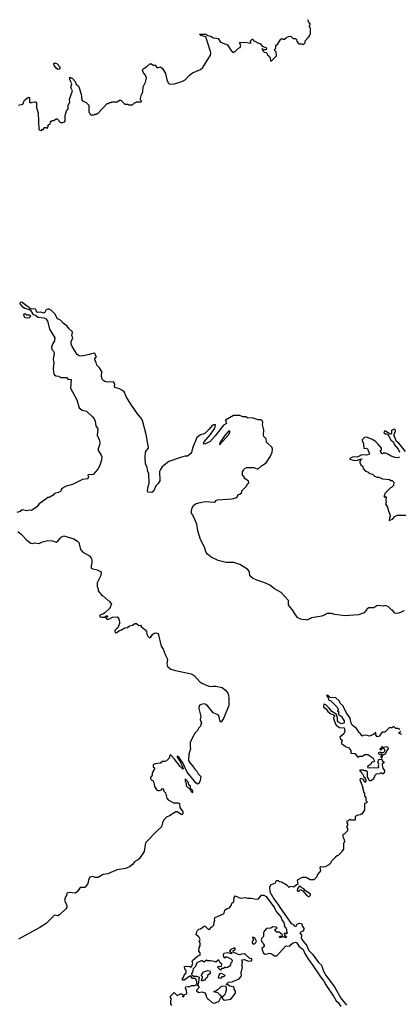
# Model space of a CAD drawing. Extents: x 1985742 to 2252716, y 78271 to 266492.
# Tile 170 of 250: x 2072092 to 2077012, y 247798 to 260544. Entities that reach past the tile are written whole.
import ezdxf

# ---------------------------------------------------------------- set-up
doc = ezdxf.new("R2010")
doc.units = 0

msp = doc.modelspace()

# ---------------------------------------------------------------- linework, layer by layer
at = {"layer": '0CON10XD'}
for points in [[(2072766, 259714), (2072741, 259765), (2072740, 259800), (2072775, 259784), (2072812, 259745), (2072825, 259710), (2072853, 259683), (2072865, 259660), (2072888, 259578), (2072896, 259505), (2072905, 259494), (2072955, 259472), (2072990, 259435), (2072990, 259345), (2073000, 259335), (2073000, 259325), (2073015, 259310), (2073055, 259310), (2073065, 259320), (2073085, 259320), (2073095, 259330), (2073105, 259330), (2073225, 259460), (2073245, 259460), (2073255, 259470), (2073275, 259470), (2073285, 259480), (2073355, 259480), (2073385, 259500), (2073405, 259500), (2073455, 259450), (2073495, 259450), (2073505, 259440), (2073555, 259440), (2073582, 259468), (2073595, 259470), (2073605, 259480), (2073668, 259482), (2073670, 259495), (2073660, 259505), (2073660, 259525), (2073672, 259575), (2073688, 259605), (2073692, 259675), (2073722, 259735), (2073737, 259785), (2073722, 259825), (2073698, 259855), (2073682, 259885), (2073694, 259906), (2073736, 259934), (2073778, 259972), (2073802, 259972), (2073825, 259950), (2073845, 259960), (2073875, 259922), (2073915, 259932), (2073943, 259913), (2073980, 259845), (2073998, 259765), (2074017, 259727), (2074035, 259710), (2074097, 259713), (2074195, 259743), (2074236, 259764), (2074287, 259823), (2074330, 259855), (2074435, 259900), (2074466, 259924), (2074564, 260086), (2074570, 260115), (2074567, 260133), (2074505, 260320), (2074440, 260340), (2074422, 260358), (2074505, 260358), (2074531, 260341), (2074578, 260325), (2074598, 260308), (2074645, 260306), (2074665, 260298), (2074695, 260252), (2074785, 260218), (2074827, 260147), (2074850, 260125), (2074865, 260120), (2074875, 260130), (2074885, 260130), (2074930, 260175), (2074948, 260185), (2074958, 260215), (2074942, 260245), (2074945, 260250), (2075012, 260252), (2075085, 260238), (2075092, 260245), (2075080, 260265), (2075105, 260292), (2075115, 260290), (2075120, 260275), (2075129, 260269), (2075188, 260238), (2075215, 260232), (2075235, 260200), (2075289, 260179), (2075288, 260152), (2075262, 260152), (2075252, 260152), (2075235, 260170), (2075230, 260165), (2075240, 260160), (2075240, 260145), (2075262, 260122), (2075285, 260120), (2075298, 260108), (2075300, 260095), (2075328, 260065), (2075338, 260045), (2075343, 260013), (2075355, 260010), (2075420, 260075), (2075417, 260127), (2075390, 260155), (2075410, 260175), (2075412, 260208), (2075439, 260231), (2075475, 260290), (2075495, 260298), (2075505, 260290), (2075525, 260290), (2075553, 260317), (2075575, 260328), (2075605, 260330), (2075635, 260300), (2075668, 260298), (2075680, 260285), (2075682, 260262), (2075712, 260232), (2075755, 260230), (2075765, 260220), (2075790, 260245), (2075792, 260268), (2075820, 260295), (2075822, 260308), (2075848, 260332), (2075850, 260345), (2075860, 260355), (2075860, 260435), (2075850, 260445), (2075850, 260465), (2075860, 260485), (2075837, 260517), (2075832, 260535), (2075834, 260544)], [(2072585, 259900), (2072561, 259921), (2072538, 259955), (2072535, 259978), (2072547, 259983), (2072580, 259970), (2072611, 259935), (2072613, 259917), (2072605, 259903), (2072585, 259900)], [(2072075, 259438), (2072135, 259450), (2072155, 259500), (2072205, 259540), (2072220, 259535), (2072220, 259475), (2072225, 259470), (2072245, 259470), (2072285, 259482), (2072295, 259480), (2072308, 259465), (2072312, 259405), (2072330, 259335), (2072340, 259125), (2072352, 259112), (2072375, 259110), (2072385, 259120), (2072398, 259122), (2072415, 259150), (2072435, 259150), (2072445, 259140), (2072458, 259142), (2072460, 259175), (2072472, 259188), (2072488, 259192), (2072490, 259215), (2072502, 259228), (2072515, 259240), (2072535, 259240), (2072565, 259260), (2072578, 259258), (2072623, 259213), (2072653, 259213), (2072675, 259220), (2072682, 259235), (2072681, 259305), (2072701, 259365), (2072722, 259388), (2072722, 259438), (2072741, 259475), (2072739, 259515), (2072776, 259624), (2072757, 259667), (2072766, 259714)], [(2077077, 252893), (2077005, 252862), (2076975, 252858), (2076955, 252860), (2076925, 252900), (2076915, 252900), (2076870, 252945), (2076835, 252962), (2076805, 252952), (2076745, 252962), (2076720, 252955), (2076682, 252928), (2076615, 252932), (2076595, 252918), (2076555, 252867), (2076485, 252839), (2076306, 252826), (2076175, 252843), (2076135, 252856), (2076077, 252857), (2076040, 252835), (2076006, 252824), (2075875, 252802), (2075815, 252772), (2075795, 252778), (2075775, 252773), (2075735, 252782), (2075695, 252802), (2075665, 252838), (2075626, 252906), (2075597, 252937), (2075578, 252968), (2075574, 253024), (2075479, 253129), (2075395, 253178), (2075335, 253222), (2075270, 253255), (2075218, 253272), (2075165, 253287), (2075108, 253315), (2075077, 253345), (2075069, 253395), (2075048, 253425), (2074945, 253492), (2074866, 253516), (2074767, 253517), (2074664, 253544), (2074574, 253584), (2074525, 253623), (2074510, 253645), (2074486, 253715), (2074436, 253815), (2074399, 253925), (2074386, 254015), (2074350, 254105), (2074314, 254165), (2074329, 254225), (2074346, 254254), (2074372, 254275), (2074415, 254289), (2074498, 254308), (2074615, 254298), (2074630, 254305), (2074635, 254320), (2074654, 254326), (2074845, 254342), (2074895, 254353), (2074920, 254375), (2074920, 254385), (2074930, 254395), (2074945, 254400), (2074970, 254425), (2074970, 254445), (2075030, 254505), (2075044, 254536), (2075062, 254548), (2075059, 254569), (2075010, 254605), (2075000, 254615), (2075000, 254625), (2074980, 254645), (2074978, 254692), (2074990, 254705), (2074992, 254718), (2075015, 254740), (2075035, 254748), (2075125, 254747), (2075168, 254728), (2075185, 254728), (2075225, 254767), (2075288, 254805), (2075342, 254895), (2075364, 254946), (2075369, 254985), (2075363, 255005), (2075290, 255075), (2075287, 255117), (2075258, 255148), (2075253, 255165), (2075258, 255235), (2075237, 255305), (2075242, 255335), (2075237, 255347), (2075222, 255362), (2075185, 255362), (2075116, 255386), (2075045, 255390), (2075022, 255402), (2074985, 255402), (2074945, 255418), (2074865, 255418), (2074761, 255359), (2074758, 255355), (2074770, 255335), (2074772, 255318), (2074734, 255296), (2074625, 255156), (2074555, 255078), (2074495, 255052), (2074485, 255049), (2074474, 255055), (2074483, 255077), (2074565, 255174), (2074622, 255255), (2074628, 255298), (2074605, 255300), (2074585, 255290), (2074549, 255241), (2074495, 255192), (2074472, 255178), (2074435, 255170), (2074390, 255135), (2074331, 254995), (2074320, 254940), (2074312, 254928), (2074265, 254893), (2074235, 254892), (2074175, 254877), (2074026, 254824), (2073937, 254755), (2073915, 254722), (2073906, 254695), (2073908, 254575), (2073889, 254541), (2073855, 254508), (2073829, 254445), (2073805, 254423), (2073757, 254427), (2073747, 254437), (2073751, 254485), (2073771, 254545), (2073766, 254665), (2073754, 254695), (2073746, 254745), (2073723, 254795), (2073717, 254875), (2073722, 254945), (2073734, 254966), (2073762, 254995), (2073762, 255005), (2073731, 255175), (2073682, 255355), (2073665, 255387), (2073620, 255440), (2073532, 255565), (2073477, 255655), (2073445, 255724), (2073415, 255749), (2073385, 255764), (2073325, 255782), (2073321, 255805), (2073326, 255826), (2073310, 255855), (2073225, 255852), (2073195, 255858), (2073171, 255875), (2073159, 255895), (2073152, 255925), (2073158, 255988), (2073126, 256035), (2073092, 256072), (2073084, 256105), (2073066, 256135), (2073066, 256155), (2073086, 256185), (2073075, 256200), (2073071, 256221), (2073055, 256228), (2072999, 256211), (2072895, 256188), (2072863, 256193), (2072838, 256208), (2072772, 256312), (2072760, 256345), (2072759, 256375), (2072780, 256425), (2072767, 256457), (2072777, 256495), (2072773, 256505), (2072730, 256545), (2072708, 256578), (2072657, 256617), (2072620, 256655), (2072581, 256671), (2072548, 256735), (2072505, 256778), (2072475, 256798), (2072455, 256798), (2072435, 256787), (2072418, 256752), (2072406, 256744), (2072365, 256756), (2072322, 256752), (2072312, 256762), (2072306, 256786), (2072298, 256795), (2072232, 256802), (2072218, 256818), (2072192, 256832), (2072125, 256884), (2072105, 256888), (2072094, 256875), (2072096, 256865), (2072125, 256831), (2072160, 256810), (2072226, 256786), (2072266, 256726), (2072295, 256720), (2072331, 256691), (2072406, 256686), (2072428, 256675), (2072453, 256645), (2072479, 256539), (2072547, 256425), (2072542, 256385), (2072516, 256344), (2072503, 256305), (2072510, 256275), (2072531, 256251), (2072540, 256225), (2072524, 256145), (2072534, 256105), (2072527, 256025), (2072536, 255955), (2072560, 255935), (2072597, 255927), (2072625, 255912), (2072705, 255910), (2072715, 255890), (2072758, 255885), (2072752, 255775), (2072834, 255624), (2072865, 255520), (2072900, 255490), (2072956, 255475), (2073034, 255404), (2073056, 255376), (2073069, 255345), (2073081, 255285), (2073107, 255245), (2073097, 255165), (2073127, 255095), (2073133, 255055), (2073106, 254975), (2073150, 254905), (2073156, 254885), (2073151, 254841)], [(2072195, 256678), (2072165, 256682), (2072148, 256715), (2072150, 256735), (2072165, 256742), (2072185, 256722), (2072215, 256722), (2072230, 256715), (2072238, 256705), (2072215, 256683), (2072195, 256678)], [(2074685, 255044), (2074802, 255175), (2074817, 255205), (2074815, 255222), (2074795, 255214), (2074736, 255145), (2074684, 255065), (2074680, 255045), (2074685, 255044)], [(2077094, 254954), (2077005, 255062), (2076974, 255084), (2076946, 255155), (2076946, 255174), (2076962, 255215), (2076957, 255237), (2076945, 255242), (2076915, 255230), (2076910, 255215), (2076912, 255185), (2076905, 255178), (2076895, 255178), (2076835, 255218), (2076820, 255215), (2076810, 255195), (2076823, 255183), (2076845, 255183), (2076862, 255175), (2076903, 255103), (2076936, 255076), (2076946, 255045), (2076999, 254985), (2077016, 254946)], [(2077015, 254880), (2076995, 254872), (2076957, 254877), (2076905, 254892), (2076865, 254920), (2076832, 254932), (2076808, 254932), (2076795, 254922), (2076785, 254928), (2076770, 254955), (2076770, 254965), (2076780, 254975), (2076780, 254995), (2076739, 255049), (2076709, 255079), (2076665, 255110), (2076585, 255138), (2076560, 255135), (2076530, 255105), (2076530, 255095), (2076548, 255055), (2076552, 254992), (2076585, 254997), (2076600, 254990), (2076624, 254925), (2076616, 254914), (2076585, 254907), (2076520, 254909), (2076483, 254887), (2076465, 254879), (2076435, 254886), (2076405, 254879), (2076373, 254865), (2076372, 254855), (2076425, 254838), (2076475, 254840), (2076485, 254848), (2076510, 254850), (2076513, 254857), (2076530, 254855), (2076510, 254850), (2076510, 254835), (2076500, 254825), (2076500, 254805), (2076510, 254795), (2076512, 254782), (2076538, 254758), (2076542, 254732), (2076575, 254700), (2076605, 254690), (2076628, 254668), (2076665, 254660), (2076690, 254635), (2076725, 254620), (2076745, 254620), (2076795, 254600), (2076885, 254590), (2076895, 254580), (2076918, 254578), (2076940, 254555), (2076938, 254512), (2076915, 254490), (2076900, 254485), (2076825, 254410), (2076820, 254385), (2076810, 254375), (2076825, 254360), (2076835, 254370), (2076840, 254365), (2076836, 254325), (2076843, 254297), (2076832, 254275), (2076858, 254235), (2076872, 254175), (2076890, 254145), (2076892, 254115), (2076884, 254096), (2076880, 254060), (2076923, 254077), (2076955, 254112), (2076985, 254130), (2077095, 254130)], [(2073151, 254841), (2073127, 254763), (2073103, 254727), (2073046, 254654), (2073025, 254650), (2072986, 254654), (2072975, 254647), (2072982, 254625), (2072975, 254600), (2072905, 254590), (2072775, 254527), (2072695, 254503), (2072640, 254475), (2072628, 254462), (2072625, 254442), (2072595, 254422), (2072545, 254410), (2072525, 254390), (2072475, 254360), (2072455, 254360), (2072430, 254335), (2072345, 254278), (2072315, 254238), (2072245, 254190), (2072215, 254193), (2072185, 254187), (2072125, 254197), (2072098, 254175), (2072055, 254164)], [(2072068, 253918), (2072111, 253885), (2072184, 253804), (2072235, 253769), (2072255, 253763), (2072285, 253770), (2072343, 253763), (2072390, 253785), (2072455, 253803), (2072516, 253796), (2072565, 253780), (2072586, 253794), (2072630, 253845), (2072665, 253860), (2072795, 253823), (2072843, 253793), (2072858, 253775), (2072880, 253685), (2072911, 253651), (2072995, 253602), (2073020, 253575), (2073028, 253555), (2073027, 253517), (2073018, 253475), (2073020, 253445), (2073040, 253435), (2073095, 253423), (2073148, 253395), (2073145, 253350), (2073098, 253255), (2073098, 253205), (2073108, 253175), (2073108, 253148), (2073155, 253090), (2073165, 253090), (2073240, 253025), (2073260, 253015), (2073260, 253005), (2073280, 252985), (2073260, 252925), (2073195, 252867), (2073178, 252852), (2073140, 252840), (2073133, 252835), (2073130, 252815), (2073155, 252808), (2073192, 252808), (2073212, 252828), (2073225, 252828), (2073232, 252825), (2073232, 252815), (2073210, 252795), (2073230, 252785), (2073248, 252785), (2073295, 252809), (2073355, 252812), (2073378, 252788), (2073386, 252746), (2073384, 252725), (2073365, 252672), (2073345, 252660), (2073326, 252635), (2073328, 252608), (2073350, 252610), (2073375, 252632), (2073405, 252640), (2073455, 252672), (2073490, 252675), (2073515, 252697), (2073555, 252707), (2073584, 252726), (2073605, 252728), (2073635, 252702), (2073660, 252705), (2073672, 252685), (2073715, 252650), (2073735, 252622), (2073741, 252591), (2073755, 252562), (2073770, 252545), (2073788, 252545), (2073813, 252585), (2073835, 252603), (2073855, 252606), (2073885, 252597), (2073924, 252435), (2073953, 252395), (2073976, 252325), (2074010, 252265), (2074000, 252205), (2074009, 252169), (2074050, 252135), (2074111, 252119), (2074316, 252076), (2074352, 252055), (2074425, 251973), (2074454, 251954), (2074520, 251925), (2074565, 251910), (2074595, 251918), (2074634, 251916), (2074715, 251898), (2074765, 251861), (2074789, 251825), (2074798, 251798), (2074804, 251755), (2074801, 251665), (2074736, 251505), (2074705, 251452), (2074695, 251457), (2074685, 251473), (2074677, 251525), (2074666, 251545), (2074601, 251571), (2074532, 251655), (2074505, 251680), (2074485, 251688), (2074445, 251680), (2074420, 251665), (2074412, 251625), (2074438, 251525), (2074432, 251485), (2074450, 251435), (2074440, 251425), (2074435, 251400), (2074412, 251378), (2074398, 251342), (2074365, 251310), (2074327, 251243), (2074300, 251185), (2074300, 251135), (2074307, 251105), (2074284, 251036), (2074281, 250955), (2074293, 250933), (2074334, 250885), (2074360, 250840), (2074386, 250816), (2074405, 250780), (2074440, 250745), (2074433, 250695), (2074413, 250657), (2074395, 250649), (2074375, 250666), (2074264, 250804), (2074208, 250925), (2074188, 250945), (2074155, 251000), (2074135, 251008), (2074134, 250995), (2074167, 250947), (2074198, 250885), (2074210, 250845), (2074205, 250842), (2074170, 250875), (2074100, 250970), (2074045, 251027), (2074038, 251022), (2074030, 250985), (2073995, 250948), (2073975, 250940), (2073945, 250940), (2073915, 250920), (2073848, 250912), (2073824, 250896), (2073823, 250873), (2073838, 250858), (2073840, 250845), (2073810, 250795), (2073810, 250765), (2073788, 250735), (2073788, 250718), (2073805, 250700), (2073818, 250695), (2073829, 250669), (2073838, 250618), (2073871, 250571), (2073884, 250564), (2073906, 250564), (2073930, 250575), (2073935, 250587), (2073945, 250590), (2073952, 250585), (2073962, 250555), (2073983, 250535), (2073999, 250465), (2074015, 250443), (2074085, 250404), (2074144, 250406), (2074162, 250395), (2074168, 250345), (2074207, 250287), (2074207, 250263), (2074195, 250252), (2074135, 250290), (2074115, 250290), (2074035, 250237), (2073995, 250218), (2073962, 250185), (2073944, 250146), (2073932, 250095), (2073871, 250039), (2073724, 249886), (2073705, 249775), (2073644, 249685), (2073620, 249665), (2073585, 249648), (2073555, 249608), (2073517, 249575), (2073463, 249557), (2073355, 249539), (2073303, 249515), (2073235, 249486), (2073175, 249476), (2073109, 249441), (2073075, 249438), (2073035, 249451), (2073002, 249445), (2072984, 249406), (2072977, 249363), (2072960, 249335), (2072935, 249310), (2072875, 249310), (2072843, 249257), (2072815, 249238), (2072735, 249243), (2072704, 249236), (2072698, 249205), (2072685, 249190), (2072673, 249145), (2072702, 249075), (2072702, 249055), (2072690, 249035), (2072608, 248955), (2072585, 248944), (2072545, 248950), (2072436, 248844), (2072355, 248791), (2072075, 248639)], [(2077018, 251358), (2077005, 251360), (2076995, 251370), (2076965, 251370), (2076945, 251390), (2076935, 251390), (2076915, 251378), (2076880, 251375), (2076825, 251320), (2076795, 251322), (2076785, 251317), (2076757, 251273), (2076746, 251264), (2076725, 251260), (2076707, 251285), (2076707, 251317), (2076679, 251291), (2076625, 251268), (2076575, 251280), (2076544, 251276), (2076535, 251270), (2076525, 251278), (2076509, 251299), (2076488, 251315), (2076488, 251325), (2076459, 251369), (2076402, 251412), (2076390, 251435), (2076375, 251502), (2076325, 251577), (2076286, 251655), (2076247, 251697), (2076235, 251720), (2076190, 251765), (2076115, 251770), (2076085, 251800), (2076070, 251795), (2076090, 251765), (2076095, 251740), (2076126, 251726), (2076208, 251645), (2076220, 251615), (2076220, 251605), (2076210, 251595), (2076230, 251585), (2076218, 251555), (2076258, 251528), (2076296, 251465), (2076299, 251451), (2076293, 251437), (2076265, 251430), (2076225, 251450), (2076210, 251465), (2076209, 251505), (2076200, 251545), (2076192, 251555), (2076139, 251589), (2076105, 251632), (2076058, 251675), (2076035, 251682), (2076028, 251655), (2076030, 251645), (2076064, 251624), (2076085, 251590), (2076125, 251557), (2076157, 251547), (2076172, 251535), (2076172, 251525), (2076158, 251512), (2076158, 251498), (2076186, 251425), (2076200, 251405), (2076235, 251382), (2076298, 251378), (2076308, 251335), (2076292, 251298), (2076240, 251255), (2076245, 251240), (2076272, 251215), (2076262, 251185), (2076265, 251170), (2076288, 251158), (2076315, 251133), (2076356, 251116), (2076382, 251085), (2076385, 251050), (2076435, 251044), (2076475, 250997), (2076495, 251010), (2076535, 251008), (2076565, 251030), (2076605, 251031), (2076668, 250988), (2076692, 250945), (2076684, 250936), (2076655, 250930), (2076638, 250902), (2076600, 250875), (2076605, 250860), (2076748, 250862), (2076743, 250893), (2076748, 250908), (2076732, 250935), (2076741, 250955), (2076753, 250965), (2076775, 250972), (2076785, 250970), (2076796, 250946), (2076810, 250935), (2076810, 250925), (2076790, 250910), (2076788, 250895), (2076800, 250855), (2076820, 250825), (2076820, 250805), (2076805, 250780), (2076795, 250780), (2076785, 250790), (2076765, 250790), (2076755, 250780), (2076712, 250778), (2076690, 250755), (2076690, 250745), (2076680, 250735), (2076678, 250712), (2076645, 250690), (2076625, 250690), (2076608, 250728), (2076600, 250735), (2076598, 250808), (2076585, 250820), (2076555, 250820), (2076545, 250830), (2076502, 250828), (2076502, 250822), (2076518, 250808), (2076522, 250792), (2076538, 250778), (2076552, 250742), (2076568, 250728), (2076570, 250715), (2076580, 250705), (2076580, 250685), (2076565, 250670), (2076548, 250708), (2076505, 250720), (2076500, 250705), (2076527, 250637), (2076530, 250615), (2076540, 250605), (2076540, 250575), (2076550, 250565), (2076550, 250545), (2076560, 250535), (2076560, 250495), (2076580, 250475), (2076580, 250435), (2076590, 250425), (2076590, 250405), (2076560, 250395), (2076560, 250315), (2076525, 250260), (2076515, 250260), (2076505, 250250), (2076473, 250247), (2076442, 250228), (2076440, 250185), (2076435, 250180), (2076385, 250180), (2076375, 250190), (2076365, 250190), (2076348, 250172), (2076332, 250168), (2076330, 250145), (2076340, 250135), (2076340, 250115), (2076330, 250105), (2076330, 250085), (2076340, 250075), (2076340, 250045), (2076298, 250002), (2076280, 249995), (2076282, 249965), (2076297, 249933), (2076300, 249895), (2076290, 249885), (2076290, 249805), (2076270, 249785), (2076270, 249775), (2076220, 249725), (2076205, 249720), (2076187, 249703), (2076130, 249645), (2076125, 249630), (2076100, 249605), (2076052, 249578), (2076025, 249572), (2075995, 249578), (2075982, 249568), (2075990, 249525), (2075953, 249477), (2075940, 249445), (2075905, 249410), (2075855, 249410), (2075805, 249440), (2075755, 249440), (2075690, 249405), (2075698, 249352), (2075680, 249345), (2075647, 249313), (2075615, 249322), (2075595, 249320), (2075585, 249310), (2075560, 249335), (2075485, 249380), (2075460, 249385), (2075445, 249398), (2075425, 249398), (2075412, 249388), (2075399, 249361), (2075345, 249342), (2075328, 249315), (2075335, 249252), (2075385, 249164), (2075439, 249095), (2075466, 249045), (2075610, 248845), (2075647, 248827), (2075650, 248815), (2075665, 248808), (2075675, 248810), (2075687, 248833), (2075705, 248843), (2075725, 248848), (2075745, 248843), (2075756, 248806), (2075776, 248785), (2075775, 248768), (2075762, 248745), (2075728, 248725), (2075728, 248715), (2075743, 248693), (2075741, 248655), (2075761, 248621), (2075808, 248565), (2075841, 248495), (2075887, 248447), (2075965, 248338), (2076002, 248305), (2076028, 248225), (2076062, 248165), (2076170, 248025), (2076256, 247876), (2076327, 247787)], [(2077045, 251290), (2077010, 251305), (2077010, 251315), (2077030, 251335)], [(2076785, 250990), (2076800, 251025), (2076835, 251042), (2076850, 251080), (2076873, 251105), (2076873, 251115), (2076864, 251124), (2076845, 251129), (2076805, 251120), (2076795, 251130), (2076785, 251130), (2076778, 251112), (2076762, 251105), (2076760, 251095), (2076775, 251090), (2076792, 251108), (2076812, 251112), (2076824, 251085), (2076816, 251064), (2076805, 251052), (2076782, 251052), (2076765, 251062), (2076743, 251055), (2076740, 251045), (2076745, 251038), (2076757, 251033), (2076775, 251040), (2076780, 251035), (2076773, 250997), (2076785, 250990)], [(2074335, 250540), (2074335, 250560), (2074308, 250585), (2074305, 250620), (2074283, 250633), (2074280, 250670), (2074245, 250708), (2074235, 250710), (2074235, 250690), (2074250, 250655), (2074248, 250625), (2074300, 250580), (2074315, 250552), (2074335, 250540)], [(2075835, 249192), (2075845, 249193), (2075861, 249209), (2075860, 249225), (2075792, 249272), (2075775, 249292), (2075747, 249307), (2075725, 249330), (2075692, 249298), (2075690, 249265), (2075695, 249260), (2075715, 249260), (2075722, 249278), (2075735, 249280), (2075760, 249265), (2075811, 249211), (2075835, 249192)], [(2074062, 247782), (2074050, 247805), (2074050, 247845), (2074058, 247865), (2074048, 247885), (2074048, 247905), (2074095, 247950), (2074135, 247910), (2074178, 247932), (2074192, 247932), (2074208, 247918), (2074203, 247905), (2074215, 247892), (2074222, 247918), (2074256, 247934), (2074259, 247941), (2074256, 247976), (2074243, 248007), (2074247, 248023), (2074275, 248027), (2074285, 248022), (2074325, 248042), (2074365, 248040), (2074375, 248050), (2074395, 248050), (2074420, 248015), (2074385, 247980), (2074385, 247970), (2074415, 247952), (2074453, 247957), (2074490, 247945), (2074500, 247935), (2074500, 247925), (2074510, 247915), (2074510, 247895), (2074527, 247877), (2074530, 247865), (2074550, 247855), (2074592, 247815), (2074612, 247812), (2074672, 247835), (2074693, 247877), (2074710, 247895), (2074696, 247916), (2074685, 247920), (2074660, 247945), (2074623, 247953), (2074610, 247965), (2074635, 247970), (2074655, 247990), (2074675, 247998), (2074709, 248031), (2074758, 248038), (2074767, 248013), (2074768, 247975), (2074758, 247955), (2074757, 247933), (2074746, 247914), (2074720, 247895), (2074718, 247875), (2074732, 247855), (2074745, 247850), (2074830, 247865), (2074877, 247923), (2074888, 247945), (2074887, 247967), (2074870, 247995), (2074870, 248015), (2074860, 248025), (2074815, 248033), (2074785, 248052), (2074775, 248050), (2074770, 248055), (2074798, 248082), (2074845, 248088), (2074935, 248126), (2074966, 248164), (2074964, 248214), (2074976, 248255), (2074978, 248285), (2074972, 248295), (2074980, 248345), (2074970, 248375), (2075005, 248378), (2075055, 248358), (2075095, 248360), (2075102, 248375), (2075100, 248385), (2075075, 248390), (2075025, 248440), (2075005, 248450), (2074965, 248448), (2074945, 248440), (2074925, 248442), (2074895, 248458), (2074862, 248462), (2074860, 248495), (2074875, 248500), (2074888, 248515), (2074875, 248528), (2074830, 248505), (2074810, 248485), (2074838, 248468), (2074837, 248453), (2074785, 248462), (2074740, 248455), (2074731, 248439), (2074732, 248412), (2074742, 248402), (2074755, 248400), (2074765, 248410), (2074775, 248410), (2074830, 248385), (2074847, 248367), (2074840, 248345), (2074828, 248332), (2074820, 248295), (2074785, 248272), (2074765, 248270), (2074755, 248280), (2074735, 248260), (2074708, 248262), (2074695, 248240), (2074677, 248257), (2074662, 248275), (2074664, 248286), (2074675, 248292), (2074685, 248288), (2074708, 248292), (2074710, 248315), (2074690, 248335), (2074675, 248370), (2074665, 248370), (2074635, 248342), (2074615, 248352), (2074565, 248362), (2074525, 248360), (2074515, 248370), (2074485, 248342), (2074455, 248362), (2074445, 248360), (2074387, 248333), (2074372, 248285), (2074342, 248258), (2074332, 248215), (2074320, 248195), (2074322, 248172), (2074335, 248170), (2074345, 248160), (2074385, 248160), (2074418, 248148), (2074405, 248060), (2074390, 248065), (2074390, 248095), (2074380, 248105), (2074378, 248118), (2074365, 248130), (2074333, 248133), (2074312, 248162), (2074298, 248162), (2074265, 248142), (2074225, 248108), (2074205, 248112), (2074200, 248125), (2074220, 248155), (2074222, 248175), (2074250, 248205), (2074250, 248235), (2074233, 248253), (2074230, 248285), (2074255, 248292), (2074265, 248288), (2074295, 248290), (2074305, 248280), (2074318, 248282), (2074337, 248325), (2074328, 248355), (2074330, 248365), (2074400, 248425), (2074430, 248435), (2074432, 248462), (2074412, 248485), (2074418, 248532), (2074430, 248555), (2074430, 248595), (2074420, 248605), (2074430, 248635), (2074415, 248670), (2074380, 248695), (2074388, 248735), (2074398, 248755), (2074415, 248770), (2074437, 248773), (2074485, 248810), (2074495, 248810), (2074535, 248770), (2074555, 248772), (2074575, 248800), (2074585, 248800), (2074607, 248823), (2074611, 248859), (2074622, 248885), (2074618, 248905), (2074627, 248923), (2074733, 248967), (2074742, 248978), (2074750, 249015), (2074783, 249037), (2074810, 249045), (2074832, 249078), (2074842, 249105), (2074868, 249125), (2074871, 249179), (2074885, 249200), (2074955, 249172), (2075015, 249178), (2075045, 249170), (2075095, 249172), (2075155, 249160), (2075188, 249162), (2075225, 249210), (2075255, 249212), (2075285, 249194), (2075393, 249045), (2075418, 248998), (2075475, 248928), (2075493, 248883), (2075514, 248855), (2075522, 248828), (2075520, 248805), (2075538, 248795), (2075550, 248765), (2075550, 248735), (2075560, 248725), (2075555, 248710), (2075545, 248710), (2075535, 248720), (2075520, 248715), (2075522, 248692), (2075550, 248675), (2075535, 248660), (2075515, 248670), (2075465, 248660), (2075460, 248665), (2075462, 248678), (2075495, 248680), (2075500, 248695), (2075455, 248730), (2075425, 248730), (2075415, 248740), (2075400, 248765), (2075428, 248782), (2075417, 248797), (2075375, 248800), (2075345, 248782), (2075293, 248777), (2075260, 248745), (2075260, 248735), (2075250, 248725), (2075250, 248675), (2075230, 248655), (2075222, 248635), (2075230, 248605), (2075248, 248588), (2075250, 248575), (2075260, 248565), (2075260, 248545), (2075232, 248518), (2075233, 248503), (2075250, 248460), (2075275, 248448), (2075335, 248458), (2075366, 248446), (2075395, 248423), (2075425, 248423), (2075535, 248548), (2075555, 248553), (2075595, 248548), (2075614, 248576), (2075635, 248593), (2075665, 248600), (2075685, 248593), (2075709, 248549), (2075767, 248505), (2075786, 248455), (2075835, 248376), (2075876, 248326), (2075989, 248155), (2076035, 248099), (2076060, 248050), (2076161, 247905), (2076195, 247841), (2076219, 247819), (2076255, 247771)], [(2075135, 248580), (2075159, 248601), (2075162, 248615), (2075140, 248660), (2075115, 248668), (2075110, 248655), (2075122, 248635), (2075104, 248606), (2075103, 248595), (2075115, 248580), (2075135, 248580)], [(2074455, 248100), (2074450, 248105), (2074453, 248127), (2074460, 248135), (2074460, 248155), (2074450, 248165), (2074450, 248175), (2074475, 248220), (2074497, 248223), (2074525, 248237), (2074552, 248232), (2074562, 248222), (2074560, 248195), (2074530, 248175), (2074520, 248145), (2074502, 248128), (2074498, 248112), (2074475, 248110), (2074465, 248102), (2074455, 248100)], [(2074695, 248130), (2074670, 248135), (2074678, 248175), (2074690, 248195), (2074705, 248200), (2074750, 248175), (2074748, 248162), (2074737, 248153), (2074710, 248155), (2074695, 248130)]]:
    msp.add_lwpolyline(points, dxfattribs=at)

doc.saveas('drawing.dxf')
